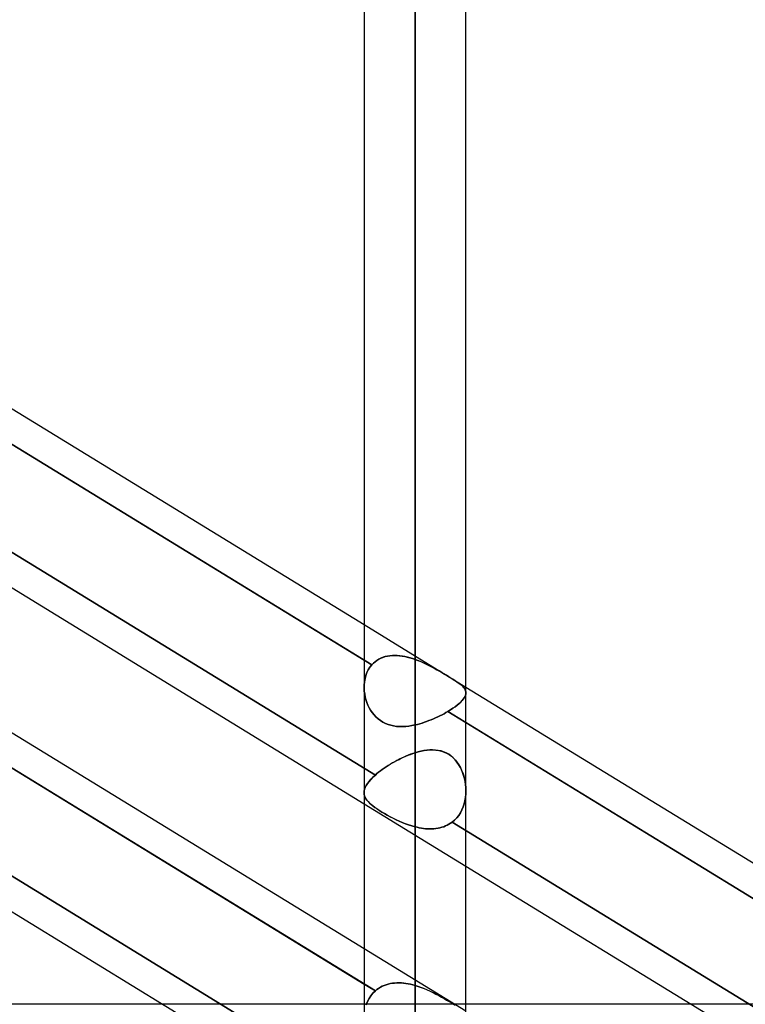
# Model space of a CAD drawing. Header units: millimetres. Extents: x -81 to 97, y -215 to 215.
# Tile 29 of 74: x 19 to 30, y -48 to -33. Entities that reach past the tile are written whole.
import ezdxf

# ---------------------------------------------------------------- set-up
doc = ezdxf.new("R2010")
doc.units = ezdxf.units.MM
doc.layers.add('MAIN-1', color=7, linetype='Continuous')
doc.layers.add('MAIN-2', color=7, linetype='Continuous')

msp = doc.modelspace()

# ---------------------------------------------------------------- linework, layer by layer
at = {"layer": 'MAIN-1'}
for p, q in [((24.494, 0), (24.494, -115.339)), ((26.019, -115.406), (26.019, 0)), ((25.256, -116.055), (25.256, 0)), ((17.369, -37.984), (24.494, -42.349)), ((17.219, -38.425), (24.494, -42.882)), ((17.219, -40.575), (24.494, -45.032)), ((17.369, -42.836), (24.494, -47.202)), ((17.219, -43.277), (24.494, -47.735)), ((26.019, -43.284), (33.294, -47.741)), ((26.019, -43.816), (33.294, -48.274)), ((17.219, -45.427), (24.494, -49.885)), ((26.019, -45.966), (33.294, -50.424)), ((21.479, -48.037), (17.219, -48.037)), ((29.399, -48.037), (26.019, -48.037))]:
    msp.add_line(p, q, dxfattribs=at)
at = {"layer": 'MAIN-2'}
for p, q in [((25.256, 0), (25.256, -114.931)), ((25.256, 0), (25.256, -116.055)), ((25.256, 0), (25.256, -42.869)), ((25.256, 0), (25.256, -43.851)), ((25.256, -114.931), (25.256, 0)), ((25.256, -43.851), (25.256, 0)), ((25.256, -42.869), (25.256, 0)), ((24.608, -42.952), (16.935, -38.251)), ((17.01, -39.914), (24.661, -44.602)), ((24.661, -44.602), (17.01, -39.914)), ((24.494, -42.349), (26.019, -43.284)), ((24.494, -42.882), (24.608, -42.952)), ((24.632, -42.927), (24.608, -42.952)), ((24.608, -42.952), (24.632, -42.927)), ((24.657, -42.905), (24.632, -42.927)), ((24.632, -42.927), (24.657, -42.905)), ((24.684, -42.885), (24.657, -42.905)), ((24.657, -42.905), (24.684, -42.885)), ((24.713, -42.867), (24.684, -42.885)), ((24.684, -42.885), (24.713, -42.867)), ((24.744, -42.851), (24.713, -42.867)), ((24.713, -42.867), (24.743, -42.852)), ((24.743, -42.852), (24.775, -42.839)), ((24.776, -42.838), (24.744, -42.851)), ((24.775, -42.839), (24.808, -42.828)), ((24.81, -42.828), (24.776, -42.838)), ((24.808, -42.828), (24.842, -42.82)), ((24.844, -42.82), (24.81, -42.828)), ((24.842, -42.82), (24.878, -42.814)), ((24.879, -42.814), (24.844, -42.82)), ((24.878, -42.814), (24.914, -42.811)), ((24.916, -42.811), (24.879, -42.814)), ((24.914, -42.811), (24.95, -42.81)), ((24.952, -42.81), (24.916, -42.811)), ((24.95, -42.81), (24.987, -42.811)), ((24.99, -42.811), (24.952, -42.81)), ((24.987, -42.811), (25.025, -42.814)), ((25.028, -42.814), (24.99, -42.811)), ((25.025, -42.814), (25.063, -42.819)), ((25.066, -42.819), (25.028, -42.814)), ((25.063, -42.819), (25.102, -42.825)), ((25.104, -42.826), (25.066, -42.819)), ((25.102, -42.825), (25.14, -42.834)), ((25.142, -42.834), (25.104, -42.826)), ((25.14, -42.834), (25.179, -42.844)), ((25.181, -42.845), (25.142, -42.834)), ((25.179, -42.844), (25.218, -42.856)), ((25.218, -42.856), (25.181, -42.845)), ((25.256, -42.869), (25.218, -42.856)), ((25.218, -42.856), (25.256, -42.869)), ((25.256, -42.869), (25.299, -42.885)), ((25.297, -42.884), (25.256, -42.869)), ((25.338, -42.901), (25.297, -42.884)), ((25.299, -42.885), (25.341, -42.902)), ((25.379, -42.919), (25.338, -42.901)), ((25.341, -42.902), (25.383, -42.921)), ((25.419, -42.938), (25.379, -42.919)), ((25.383, -42.921), (25.424, -42.94)), ((24.536, -43.068), (24.52, -43.112)), ((24.52, -43.112), (24.536, -43.068)), ((24.556, -43.027), (24.536, -43.068)), ((24.536, -43.068), (24.556, -43.027)), ((24.58, -42.988), (24.556, -43.027)), ((24.556, -43.027), (24.58, -42.988)), ((24.608, -42.952), (24.58, -42.988)), ((24.58, -42.988), (24.608, -42.952)), ((25.46, -42.958), (25.419, -42.938)), ((25.424, -42.94), (25.465, -42.96)), ((25.5, -42.978), (25.46, -42.958)), ((25.465, -42.96), (25.505, -42.981)), ((25.539, -43), (25.5, -42.978)), ((25.505, -42.981), (25.545, -43.003)), ((25.579, -43.021), (25.539, -43)), ((25.545, -43.003), (25.584, -43.024)), ((25.617, -43.043), (25.579, -43.021)), ((25.584, -43.024), (25.622, -43.046)), ((25.655, -43.065), (25.617, -43.043)), ((25.622, -43.046), (25.659, -43.067)), ((25.691, -43.087), (25.655, -43.065)), ((25.659, -43.067), (25.695, -43.089)), ((24.661, -47.837), (17.01, -43.149)), ((24.499, -43.205), (24.495, -43.254)), ((24.495, -43.254), (24.499, -43.205)), ((24.507, -43.158), (24.499, -43.205)), ((24.499, -43.205), (24.507, -43.158)), ((24.52, -43.112), (24.507, -43.158)), ((24.507, -43.158), (24.52, -43.112)), ((25.727, -43.108), (25.691, -43.087)), ((25.695, -43.089), (25.73, -43.11)), ((25.761, -43.129), (25.727, -43.108)), ((25.73, -43.11), (25.764, -43.131)), ((25.794, -43.149), (25.761, -43.129)), ((25.764, -43.131), (25.796, -43.15)), ((25.824, -43.168), (25.794, -43.149)), ((25.796, -43.15), (25.826, -43.169)), ((25.852, -43.186), (25.824, -43.168)), ((25.826, -43.169), (25.854, -43.188)), ((25.879, -43.204), (25.852, -43.186)), ((25.854, -43.188), (25.88, -43.205)), ((25.903, -43.221), (25.879, -43.204)), ((25.88, -43.205), (25.904, -43.222)), ((25.925, -43.237), (25.903, -43.221)), ((25.904, -43.222), (25.925, -43.237)), ((24.495, -43.254), (24.494, -43.303)), ((24.494, -43.303), (24.495, -43.254)), ((24.494, -43.303), (24.496, -43.345)), ((24.496, -43.345), (24.494, -43.303)), ((24.496, -43.345), (24.502, -43.388)), ((24.502, -43.388), (24.496, -43.345)), ((25.925, -43.237), (25.945, -43.253)), ((25.944, -43.252), (25.925, -43.237)), ((25.962, -43.267), (25.944, -43.252)), ((25.945, -43.253), (25.962, -43.268)), ((25.977, -43.282), (25.962, -43.267)), ((25.962, -43.268), (25.977, -43.282)), ((25.977, -43.282), (25.989, -43.296)), ((25.989, -43.296), (25.977, -43.282)), ((25.989, -43.296), (26, -43.311)), ((26, -43.311), (25.989, -43.296)), ((26, -43.311), (26.008, -43.325)), ((26.008, -43.325), (26, -43.311)), ((26.008, -43.325), (26.014, -43.34)), ((26.014, -43.34), (26.008, -43.325)), ((26.014, -43.34), (26.018, -43.355)), ((26.018, -43.355), (26.014, -43.34)), ((26.019, -43.37), (26.017, -43.388)), ((26.017, -43.388), (26.019, -43.37)), ((26.018, -43.355), (26.019, -43.37)), ((26.019, -43.37), (26.018, -43.355)), ((24.502, -43.388), (24.51, -43.43)), ((24.51, -43.43), (24.502, -43.388)), ((24.51, -43.43), (24.52, -43.472)), ((24.52, -43.472), (24.51, -43.43)), ((24.52, -43.472), (24.534, -43.513)), ((24.534, -43.513), (24.52, -43.472)), ((24.534, -43.513), (24.55, -43.554)), ((24.55, -43.554), (24.534, -43.513)), ((25.939, -43.509), (25.915, -43.531)), ((25.915, -43.531), (25.94, -43.509)), ((25.961, -43.487), (25.939, -43.509)), ((25.94, -43.509), (25.961, -43.487)), ((25.979, -43.466), (25.961, -43.487)), ((25.961, -43.487), (25.979, -43.466)), ((25.993, -43.445), (25.979, -43.466)), ((25.979, -43.466), (25.993, -43.445)), ((26.004, -43.425), (25.993, -43.445)), ((25.993, -43.445), (26.005, -43.425)), ((26.012, -43.406), (26.004, -43.425)), ((26.005, -43.425), (26.012, -43.406)), ((26.017, -43.388), (26.012, -43.406)), ((26.012, -43.406), (26.017, -43.388)), ((24.55, -43.554), (24.569, -43.593)), ((24.568, -43.593), (24.55, -43.554)), ((24.59, -43.631), (24.568, -43.593)), ((24.569, -43.593), (24.59, -43.631)), ((24.59, -43.631), (24.614, -43.667)), ((24.614, -43.667), (24.59, -43.631)), ((24.614, -43.667), (24.641, -43.7)), ((24.641, -43.7), (24.614, -43.667)), ((25.719, -43.667), (25.69, -43.683)), ((25.69, -43.683), (25.719, -43.667)), ((25.747, -43.65), (25.719, -43.667)), ((25.719, -43.667), (25.747, -43.65)), ((25.787, -43.626), (25.747, -43.65)), ((25.747, -43.65), (25.787, -43.626)), ((33.415, -48.348), (25.747, -43.65)), ((25.747, -43.65), (26.019, -43.816)), ((25.823, -43.602), (25.787, -43.626)), ((25.787, -43.626), (25.823, -43.602)), ((25.857, -43.578), (25.823, -43.602)), ((25.823, -43.602), (25.857, -43.578)), ((25.887, -43.555), (25.857, -43.578)), ((25.857, -43.578), (25.887, -43.555)), ((25.915, -43.531), (25.887, -43.555)), ((25.887, -43.555), (25.915, -43.531)), ((24.641, -43.7), (24.67, -43.732)), ((24.67, -43.732), (24.641, -43.7)), ((24.67, -43.732), (24.702, -43.76)), ((24.702, -43.761), (24.67, -43.732)), ((24.702, -43.76), (24.736, -43.786)), ((24.736, -43.787), (24.702, -43.761)), ((24.736, -43.786), (24.772, -43.809)), ((24.773, -43.809), (24.736, -43.787)), ((24.772, -43.809), (24.811, -43.829)), ((24.811, -43.829), (24.773, -43.809)), ((25.396, -43.812), (25.361, -43.823)), ((25.361, -43.823), (25.396, -43.812)), ((25.43, -43.8), (25.396, -43.812)), ((25.396, -43.812), (25.43, -43.8)), ((25.464, -43.787), (25.43, -43.8)), ((25.43, -43.8), (25.464, -43.787)), ((25.498, -43.774), (25.464, -43.787)), ((25.464, -43.787), (25.498, -43.774)), ((25.532, -43.76), (25.498, -43.774)), ((25.498, -43.774), (25.532, -43.76)), ((25.565, -43.745), (25.532, -43.76)), ((25.532, -43.76), (25.565, -43.745)), ((25.597, -43.73), (25.565, -43.745)), ((25.565, -43.745), (25.597, -43.73)), ((25.629, -43.715), (25.597, -43.73)), ((25.597, -43.73), (25.629, -43.715)), ((25.66, -43.699), (25.629, -43.715)), ((25.629, -43.715), (25.66, -43.699)), ((25.69, -43.683), (25.66, -43.699)), ((25.66, -43.699), (25.69, -43.683)), ((24.811, -43.829), (24.851, -43.845)), ((24.851, -43.845), (24.811, -43.829)), ((24.851, -43.845), (24.892, -43.857)), ((24.892, -43.857), (24.851, -43.845)), ((24.892, -43.857), (24.935, -43.866)), ((24.935, -43.866), (24.892, -43.857)), ((24.935, -43.866), (24.979, -43.873)), ((24.979, -43.873), (24.935, -43.866)), ((24.979, -43.873), (25.024, -43.875)), ((25.024, -43.875), (24.979, -43.873)), ((25.024, -43.875), (25.07, -43.876)), ((25.07, -43.876), (25.024, -43.875)), ((25.07, -43.876), (25.116, -43.873)), ((25.116, -43.873), (25.07, -43.876)), ((25.116, -43.873), (25.163, -43.868)), ((25.163, -43.868), (25.116, -43.873)), ((25.163, -43.868), (25.209, -43.86)), ((25.209, -43.86), (25.163, -43.868)), ((25.209, -43.86), (25.256, -43.851)), ((25.256, -43.851), (25.209, -43.86)), ((25.291, -43.843), (25.256, -43.851)), ((25.256, -43.851), (25.291, -43.843)), ((25.326, -43.833), (25.291, -43.843)), ((25.291, -43.843), (25.326, -43.833)), ((25.361, -43.823), (25.326, -43.833)), ((25.326, -43.833), (25.361, -43.823)), ((25.256, -44.269), (25.302, -44.256)), ((25.301, -44.256), (25.256, -44.269)), ((25.345, -44.245), (25.301, -44.256)), ((25.302, -44.256), (25.348, -44.245)), ((25.389, -44.237), (25.345, -44.245)), ((25.348, -44.245), (25.394, -44.236)), ((25.433, -44.23), (25.389, -44.237)), ((25.394, -44.236), (25.439, -44.23)), ((25.477, -44.227), (25.433, -44.23)), ((25.439, -44.23), (25.483, -44.226)), ((25.52, -44.226), (25.477, -44.227)), ((25.483, -44.226), (25.527, -44.226)), ((25.562, -44.228), (25.52, -44.226)), ((25.527, -44.226), (25.57, -44.229)), ((25.604, -44.233), (25.562, -44.228)), ((25.57, -44.229), (25.612, -44.235)), ((25.645, -44.242), (25.604, -44.233)), ((25.612, -44.235), (25.652, -44.244)), ((25.684, -44.255), (25.645, -44.242)), ((25.652, -44.244), (25.691, -44.258)), ((25.723, -44.272), (25.684, -44.255)), ((25.691, -44.258), (25.729, -44.275)), ((24.917, -44.421), (24.949, -44.403)), ((24.951, -44.402), (24.918, -44.42)), ((24.949, -44.403), (24.982, -44.385)), ((24.984, -44.384), (24.951, -44.402)), ((24.982, -44.385), (25.016, -44.368)), ((25.018, -44.366), (24.984, -44.384)), ((25.016, -44.368), (25.049, -44.351)), ((25.052, -44.35), (25.018, -44.366)), ((25.049, -44.351), (25.084, -44.335)), ((25.086, -44.334), (25.052, -44.35)), ((25.084, -44.335), (25.118, -44.32)), ((25.12, -44.319), (25.086, -44.334)), ((25.118, -44.32), (25.152, -44.306)), ((25.155, -44.305), (25.12, -44.319)), ((25.152, -44.306), (25.187, -44.293)), ((25.189, -44.292), (25.155, -44.305)), ((25.187, -44.293), (25.222, -44.28)), ((25.223, -44.28), (25.189, -44.292)), ((25.222, -44.28), (25.256, -44.269)), ((25.256, -44.269), (25.223, -44.28)), ((25.256, -47.755), (25.256, -44.269)), ((25.256, -44.269), (25.256, -47.755)), ((25.76, -44.292), (25.723, -44.272)), ((25.729, -44.275), (25.766, -44.296)), ((25.794, -44.317), (25.76, -44.292)), ((25.766, -44.296), (25.8, -44.321)), ((25.826, -44.344), (25.794, -44.317)), ((25.8, -44.321), (25.832, -44.35)), ((25.856, -44.375), (25.826, -44.344)), ((25.832, -44.35), (25.861, -44.381)), ((25.883, -44.408), (25.856, -44.375)), ((25.861, -44.381), (25.888, -44.415)), ((25.908, -44.444), (25.883, -44.408)), ((24.737, -44.54), (24.71, -44.56)), ((24.71, -44.56), (24.736, -44.54)), ((24.736, -44.54), (24.764, -44.519)), ((24.765, -44.519), (24.737, -44.54)), ((24.764, -44.519), (24.793, -44.499)), ((24.794, -44.498), (24.765, -44.519)), ((24.793, -44.499), (24.823, -44.479)), ((24.824, -44.478), (24.794, -44.498)), ((24.823, -44.479), (24.853, -44.459)), ((24.855, -44.458), (24.824, -44.478)), ((24.853, -44.459), (24.885, -44.44)), ((24.886, -44.439), (24.855, -44.458)), ((24.885, -44.44), (24.917, -44.421)), ((24.918, -44.42), (24.886, -44.439)), ((25.888, -44.415), (25.913, -44.451)), ((25.931, -44.483), (25.908, -44.444)), ((25.913, -44.451), (25.935, -44.49)), ((25.951, -44.523), (25.931, -44.483)), ((25.935, -44.49), (25.954, -44.53)), ((25.968, -44.565), (25.951, -44.523)), ((25.954, -44.53), (25.971, -44.571)), ((24.544, -44.729), (24.567, -44.698)), ((24.567, -44.698), (24.544, -44.729)), ((24.567, -44.698), (24.594, -44.666)), ((24.594, -44.667), (24.567, -44.698)), ((24.594, -44.666), (24.626, -44.634)), ((24.626, -44.634), (24.594, -44.667)), ((24.626, -44.634), (24.661, -44.602)), ((24.661, -44.602), (24.626, -44.634)), ((24.685, -44.581), (24.661, -44.602)), ((24.661, -44.602), (24.685, -44.581)), ((24.71, -44.56), (24.685, -44.581)), ((24.685, -44.581), (24.71, -44.56)), ((25.983, -44.609), (25.968, -44.565)), ((25.971, -44.571), (25.985, -44.613)), ((25.996, -44.653), (25.983, -44.609)), ((25.985, -44.613), (25.997, -44.656)), ((26.006, -44.699), (25.996, -44.653)), ((25.997, -44.656), (26.006, -44.7)), ((26.013, -44.744), (26.006, -44.699)), ((26.006, -44.7), (26.013, -44.745)), ((16.935, -44.721), (24.608, -49.422)), ((24.608, -49.422), (16.935, -44.721)), ((24.494, -44.87), (24.495, -44.843)), ((24.495, -44.844), (24.494, -44.87)), ((24.495, -44.843), (24.501, -44.816)), ((24.501, -44.816), (24.495, -44.844)), ((24.501, -44.816), (24.511, -44.788)), ((24.511, -44.788), (24.501, -44.816)), ((24.511, -44.788), (24.525, -44.759)), ((24.525, -44.759), (24.511, -44.788)), ((24.525, -44.759), (24.544, -44.729)), ((24.544, -44.729), (24.525, -44.759)), ((26.017, -44.791), (26.013, -44.744)), ((26.013, -44.745), (26.017, -44.791)), ((26.017, -44.791), (26.019, -44.836)), ((26.019, -44.837), (26.017, -44.791)), ((26.019, -44.836), (26.017, -44.886)), ((26.017, -44.888), (26.019, -44.837)), ((24.496, -44.892), (24.494, -44.87)), ((24.494, -44.87), (24.496, -44.893)), ((24.501, -44.914), (24.496, -44.892)), ((24.496, -44.893), (24.501, -44.915)), ((24.51, -44.936), (24.501, -44.914)), ((24.501, -44.915), (24.51, -44.936)), ((24.521, -44.957), (24.51, -44.936)), ((24.51, -44.936), (24.521, -44.958)), ((24.536, -44.979), (24.521, -44.957)), ((24.521, -44.958), (24.536, -44.979)), ((24.553, -45), (24.536, -44.979)), ((24.536, -44.979), (24.554, -45)), ((26.005, -44.986), (25.993, -45.034)), ((25.993, -45.034), (26.004, -44.987)), ((26.004, -44.987), (26.013, -44.938)), ((26.013, -44.936), (26.005, -44.986)), ((26.017, -44.886), (26.013, -44.936)), ((26.013, -44.938), (26.017, -44.888)), ((24.494, -45.032), (26.019, -45.966)), ((24.574, -45.021), (24.553, -45)), ((24.554, -45), (24.574, -45.022)), ((24.597, -45.043), (24.574, -45.021)), ((24.574, -45.022), (24.598, -45.044)), ((24.624, -45.065), (24.597, -45.043)), ((24.598, -45.044), (24.625, -45.066)), ((24.653, -45.087), (24.624, -45.065)), ((24.625, -45.066), (24.654, -45.088)), ((24.685, -45.11), (24.653, -45.087)), ((24.654, -45.088), (24.686, -45.111)), ((24.72, -45.133), (24.685, -45.11)), ((24.686, -45.111), (24.721, -45.134)), ((24.758, -45.157), (24.72, -45.133)), ((24.721, -45.134), (24.758, -45.157)), ((25.936, -45.167), (25.959, -45.125)), ((25.959, -45.125), (25.937, -45.167)), ((25.978, -45.08), (25.959, -45.125)), ((25.959, -45.125), (25.978, -45.081)), ((25.993, -45.034), (25.978, -45.08)), ((25.978, -45.081), (25.993, -45.034)), ((24.797, -45.18), (24.758, -45.157)), ((24.758, -45.157), (24.798, -45.181)), ((24.838, -45.204), (24.797, -45.18)), ((24.798, -45.181), (24.839, -45.204)), ((24.881, -45.227), (24.838, -45.204)), ((24.839, -45.204), (24.882, -45.227)), ((24.925, -45.25), (24.881, -45.227)), ((24.882, -45.227), (24.926, -45.25)), ((24.971, -45.272), (24.925, -45.25)), ((24.926, -45.25), (24.971, -45.272)), ((25.017, -45.293), (24.971, -45.272)), ((24.971, -45.272), (25.018, -45.293)), ((25.064, -45.313), (25.017, -45.293)), ((25.018, -45.293), (25.065, -45.313)), ((25.848, -45.278), (25.813, -45.308)), ((25.813, -45.308), (25.848, -45.278)), ((25.881, -45.244), (25.848, -45.278)), ((25.848, -45.278), (25.881, -45.244)), ((25.911, -45.207), (25.881, -45.244)), ((25.881, -45.244), (25.91, -45.207)), ((25.91, -45.207), (25.936, -45.167)), ((25.937, -45.167), (25.911, -45.207)), ((25.112, -45.332), (25.064, -45.313)), ((25.065, -45.313), (25.112, -45.332)), ((25.16, -45.349), (25.112, -45.332)), ((25.112, -45.332), (25.16, -45.349)), ((25.208, -45.364), (25.16, -45.349)), ((25.16, -45.349), (25.208, -45.364)), ((25.256, -45.378), (25.208, -45.364)), ((25.208, -45.364), (25.256, -45.378)), ((25.256, -45.378), (25.256, -48.807)), ((25.288, -45.385), (25.256, -45.378)), ((25.256, -45.378), (25.288, -45.385)), ((25.256, -48.807), (25.256, -45.378)), ((25.32, -45.392), (25.288, -45.385)), ((25.288, -45.385), (25.32, -45.392)), ((25.352, -45.398), (25.32, -45.392)), ((25.32, -45.392), (25.352, -45.398)), ((25.384, -45.402), (25.352, -45.398)), ((25.352, -45.398), (25.384, -45.402)), ((25.415, -45.406), (25.384, -45.402)), ((25.384, -45.402), (25.415, -45.406)), ((25.447, -45.408), (25.415, -45.406)), ((25.415, -45.406), (25.447, -45.408)), ((25.478, -45.409), (25.447, -45.408)), ((25.447, -45.408), (25.478, -45.409)), ((25.509, -45.408), (25.478, -45.409)), ((25.478, -45.409), (25.509, -45.408)), ((25.54, -45.406), (25.509, -45.408)), ((25.509, -45.408), (25.54, -45.406)), ((25.57, -45.403), (25.54, -45.406)), ((25.54, -45.406), (25.57, -45.403)), ((25.57, -45.403), (25.6, -45.398)), ((25.6, -45.399), (25.57, -45.403)), ((25.629, -45.392), (25.6, -45.399)), ((25.6, -45.398), (25.629, -45.392)), ((25.657, -45.385), (25.629, -45.392)), ((25.629, -45.392), (25.658, -45.385)), ((25.685, -45.376), (25.657, -45.385)), ((25.658, -45.385), (25.685, -45.376)), ((25.712, -45.365), (25.685, -45.376)), ((25.685, -45.376), (25.713, -45.365)), ((25.739, -45.353), (25.712, -45.365)), ((25.713, -45.365), (25.739, -45.353)), ((25.764, -45.339), (25.739, -45.353)), ((25.739, -45.353), (25.764, -45.339)), ((25.789, -45.324), (25.764, -45.339)), ((25.764, -45.339), (25.789, -45.324)), ((25.813, -45.308), (25.789, -45.324)), ((25.789, -45.324), (25.813, -45.308)), ((25.813, -45.308), (33.463, -49.995)), ((33.463, -49.995), (25.813, -45.308)), ((24.494, -47.202), (26.019, -48.136)), ((24.494, -47.735), (24.661, -47.837)), ((24.685, -47.817), (24.71, -47.799)), ((24.71, -47.799), (24.685, -47.817)), ((24.737, -47.782), (24.71, -47.799)), ((24.71, -47.799), (24.736, -47.783)), ((24.736, -47.783), (24.764, -47.768)), ((24.765, -47.768), (24.737, -47.782)), ((24.764, -47.768), (24.793, -47.755)), ((24.794, -47.755), (24.765, -47.768)), ((24.793, -47.755), (24.823, -47.744)), ((24.824, -47.744), (24.794, -47.755)), ((24.823, -47.744), (24.853, -47.735)), ((24.855, -47.735), (24.824, -47.744)), ((24.853, -47.735), (24.885, -47.728)), ((24.886, -47.728), (24.855, -47.735)), ((24.885, -47.728), (24.917, -47.723)), ((24.918, -47.723), (24.886, -47.728)), ((24.917, -47.723), (24.949, -47.719)), ((24.951, -47.719), (24.918, -47.723)), ((24.949, -47.719), (24.982, -47.717)), ((24.984, -47.717), (24.951, -47.719)), ((24.982, -47.717), (25.016, -47.717)), ((25.018, -47.717), (24.984, -47.717)), ((25.016, -47.717), (25.049, -47.718)), ((25.052, -47.718), (25.018, -47.717)), ((25.049, -47.718), (25.084, -47.721)), ((25.086, -47.721), (25.052, -47.718)), ((25.084, -47.721), (25.118, -47.725)), ((25.12, -47.725), (25.086, -47.721)), ((25.118, -47.725), (25.152, -47.73)), ((25.155, -47.731), (25.12, -47.725)), ((25.152, -47.73), (25.187, -47.737)), ((25.189, -47.738), (25.155, -47.731)), ((25.187, -47.737), (25.222, -47.745)), ((25.223, -47.746), (25.189, -47.738)), ((25.222, -47.745), (25.256, -47.755)), ((25.256, -47.755), (25.223, -47.746)), ((25.301, -47.769), (25.256, -47.755)), ((25.256, -47.755), (25.302, -47.769)), ((25.345, -47.784), (25.301, -47.769)), ((25.302, -47.769), (25.348, -47.785)), ((25.389, -47.801), (25.345, -47.784)), ((25.348, -47.785), (25.394, -47.803)), ((25.433, -47.819), (25.389, -47.801)), ((25.394, -47.803), (25.439, -47.822)), ((24.594, -47.91), (24.567, -47.952)), ((24.567, -47.952), (24.594, -47.91)), ((24.626, -47.871), (24.594, -47.91)), ((24.594, -47.91), (24.626, -47.871)), ((24.661, -47.837), (24.626, -47.871)), ((24.626, -47.871), (24.661, -47.837)), ((24.661, -47.837), (24.685, -47.817)), ((24.685, -47.817), (24.661, -47.837)), ((25.477, -47.839), (25.433, -47.819)), ((25.439, -47.822), (25.483, -47.842)), ((25.52, -47.859), (25.477, -47.839)), ((25.483, -47.842), (25.527, -47.863)), ((25.562, -47.88), (25.52, -47.859)), ((25.527, -47.863), (25.57, -47.884)), ((25.604, -47.902), (25.562, -47.88)), ((25.57, -47.884), (25.612, -47.906)), ((25.645, -47.925), (25.604, -47.902)), ((25.612, -47.906), (25.652, -47.929)), ((25.684, -47.947), (25.645, -47.925)), ((25.652, -47.929), (25.691, -47.951)), ((25.723, -47.97), (25.684, -47.947)), ((26.019, -48.037), (21.479, -48.037)), ((24.544, -47.997), (24.525, -48.044)), ((24.525, -48.044), (24.544, -47.997)), ((24.567, -47.952), (24.544, -47.997)), ((24.544, -47.997), (24.567, -47.952)), ((25.691, -47.951), (25.729, -47.974)), ((25.76, -47.992), (25.723, -47.97)), ((25.729, -47.974), (25.766, -47.996)), ((25.794, -48.013), (25.76, -47.992)), ((25.766, -47.996), (25.8, -48.017)), ((25.826, -48.034), (25.794, -48.013)), ((25.8, -48.017), (25.832, -48.038)), ((25.856, -48.054), (25.826, -48.034)), ((34.819, -48.037), (29.399, -48.037))]:
    msp.add_line(p, q, dxfattribs=at)

doc.saveas('drawing.dxf')
